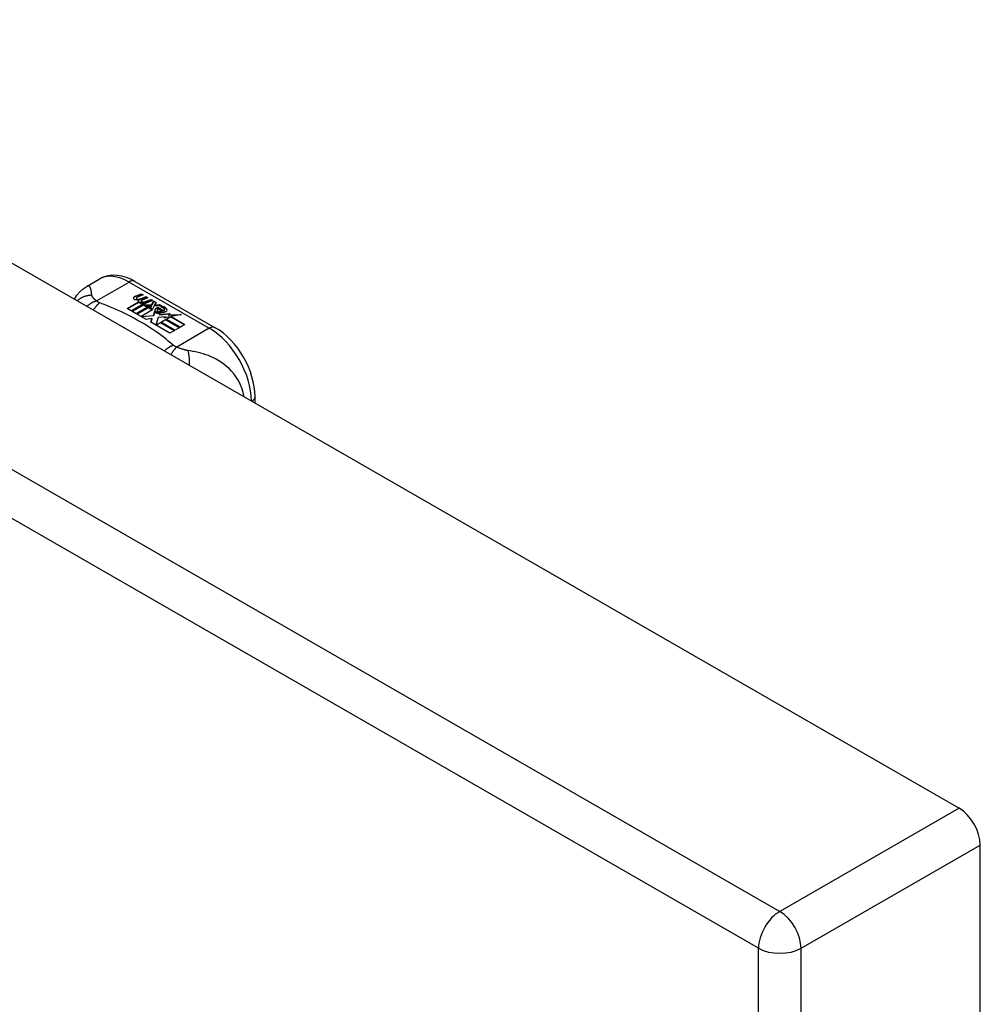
# Model space of a CAD drawing. Header units: inches. Extents: x 581 to 683, y 228 to 312.
# Tile 74 of 104: x 680.02 to 683.19, y 252.49 to 255.74. Entities that reach past the tile are written whole.
import ezdxf

# ---------------------------------------------------------------- set-up
doc = ezdxf.new("R2010")
doc.units = ezdxf.units.IN
doc.header["$MEASUREMENT"] = 0
doc.layers.add('Visible Edges(ANSI)', color=7, linetype='Continuous', lineweight=25)
doc.layers.add('Visible Tangent Edges(ANSI)', color=7, linetype='Continuous', lineweight=25)

msp = doc.modelspace()

# ---------------------------------------------------------------- linework, layer by layer
at = {"layer": 'Visible Edges(ANSI)'}
for p, q in [((632.4857, 282.2953), (683.1181, 253.138)), ((680.2457, 254.8587), (680.2858, 254.8818)), ((680.4037, 254.874), (680.6682, 254.7217)), ((680.405, 254.8255), (680.4243, 254.833)), ((680.4243, 254.8314), (680.405, 254.8239)), ((680.4305, 254.8294), (680.4114, 254.8217)), ((680.4243, 254.833), (680.4305, 254.8294)), ((680.4243, 254.833), (680.4243, 254.8314)), ((680.4289, 254.8288), (680.4243, 254.8314)), ((680.3774, 254.785), (680.4148, 254.8066)), ((680.4148, 254.8049), (680.3788, 254.7842)), ((680.4295, 254.7989), (680.3914, 254.7769)), ((680.3933, 254.7758), (680.4315, 254.7977)), ((680.4082, 254.8187), (680.4082, 254.8171)), ((680.4148, 254.8066), (680.4148, 254.8049)), ((680.4168, 254.816), (680.4168, 254.8144)), ((680.4168, 254.8144), (680.4168, 254.8127)), ((680.4268, 254.8037), (680.4237, 254.8022)), ((680.4237, 254.8022), (680.4295, 254.7989)), ((680.4237, 254.8022), (680.4237, 254.8006)), ((680.4281, 254.798), (680.4237, 254.8006)), ((680.424, 254.8096), (680.424, 254.808)), ((680.4267, 254.802), (680.4316, 254.8044)), ((680.4321, 254.7989), (680.4267, 254.802)), ((680.4464, 254.8203), (680.4272, 254.8126)), ((680.4277, 254.8189), (680.4402, 254.8239)), ((680.4402, 254.8223), (680.4277, 254.8172)), ((680.4277, 254.8189), (680.4277, 254.8172)), ((680.4316, 254.8027), (680.4283, 254.8011)), ((680.4316, 254.8044), (680.4303, 254.8052)), ((680.4315, 254.7977), (680.4419, 254.7917)), ((680.4315, 254.7977), (680.4315, 254.7961)), ((680.4316, 254.8044), (680.4316, 254.8027)), ((680.4624, 254.8111), (680.4321, 254.7989)), ((680.4348, 254.7973), (680.4587, 254.7979)), ((680.4425, 254.7929), (680.4348, 254.7973)), ((680.4587, 254.7963), (680.4375, 254.7958)), ((680.4402, 254.8239), (680.4464, 254.8203)), ((680.4402, 254.8239), (680.4402, 254.8223)), ((680.4447, 254.8196), (680.4402, 254.8223)), ((680.4437, 254.8097), (680.4561, 254.8147)), ((680.4561, 254.8131), (680.4437, 254.808)), ((680.4561, 254.8147), (680.4624, 254.8111)), ((680.4561, 254.8147), (680.4561, 254.8131)), ((680.4607, 254.8104), (680.4561, 254.8131)), ((680.4587, 254.7979), (680.4656, 254.8092)), ((680.4656, 254.8076), (680.4587, 254.7963)), ((680.4587, 254.7979), (680.4587, 254.7963)), ((680.4656, 254.8092), (680.4732, 254.8048)), ((680.4656, 254.8092), (680.4656, 254.8076)), ((680.4724, 254.8037), (680.4656, 254.8076)), ((680.4732, 254.8048), (680.4676, 254.7975)), ((680.4676, 254.7975), (680.4687, 254.7969)), ((680.4676, 254.7975), (680.4676, 254.7959)), ((680.4687, 254.7969), (680.4843, 254.7985)), ((680.4843, 254.7969), (680.4687, 254.7952)), ((680.4687, 254.7969), (680.4687, 254.7952)), ((680.4843, 254.7985), (680.4919, 254.7941)), ((680.4843, 254.7985), (680.4843, 254.7969)), ((680.4892, 254.794), (680.4843, 254.7969)), ((680.3914, 254.7769), (680.3774, 254.785)), ((680.4073, 254.7677), (680.3933, 254.7758)), ((680.4315, 254.7961), (680.3948, 254.7749)), ((680.4503, 254.7925), (680.4073, 254.7677)), ((680.4093, 254.7666), (680.4558, 254.7933)), ((680.4409, 254.7484), (680.4093, 254.7666)), ((680.4538, 254.7906), (680.4107, 254.7657)), ((680.4616, 254.7804), (680.4241, 254.7588)), ((680.4419, 254.7901), (680.4315, 254.7961)), ((680.4419, 254.7917), (680.4503, 254.7925)), ((680.4419, 254.7917), (680.4419, 254.7901)), ((680.447, 254.7905), (680.4419, 254.7901)), ((680.4574, 254.7943), (680.4425, 254.7929)), ((680.4558, 254.7933), (680.451, 254.7865)), ((680.451, 254.7865), (680.4616, 254.7804)), ((680.451, 254.7865), (680.451, 254.7848)), ((680.4602, 254.7795), (680.451, 254.7848)), ((680.4534, 254.7866), (680.4584, 254.7937)), ((680.4611, 254.7822), (680.4534, 254.7866)), ((680.4584, 254.7921), (680.4543, 254.7861)), ((680.4584, 254.7937), (680.4574, 254.7943)), ((680.4584, 254.7937), (680.4584, 254.7921)), ((680.4672, 254.7932), (680.4611, 254.7822)), ((680.4644, 254.7621), (680.4687, 254.7758)), ((680.4687, 254.7742), (680.4644, 254.7605)), ((680.4919, 254.7941), (680.4672, 254.7932)), ((680.4687, 254.7952), (680.4676, 254.7959)), ((680.4687, 254.7758), (680.4687, 254.7742)), ((680.4766, 254.779), (680.4766, 254.7774)), ((680.4802, 254.788), (680.4802, 254.7863)), ((680.4802, 254.788), (680.4974, 254.778)), ((680.4974, 254.7764), (680.4802, 254.7863)), ((680.4925, 254.776), (680.4812, 254.7825)), ((680.4867, 254.7699), (680.4845, 254.7649)), ((680.4845, 254.7649), (680.5201, 254.7683)), ((680.5176, 254.7665), (680.4845, 254.7633)), ((680.4845, 254.7649), (680.4845, 254.7633)), ((680.4889, 254.7894), (680.4932, 254.7919)), ((680.4932, 254.7903), (680.4909, 254.7889)), ((680.4925, 254.776), (680.4925, 254.7744)), ((680.4932, 254.7919), (680.4932, 254.7903)), ((680.4974, 254.778), (680.4974, 254.7764)), ((680.5008, 254.7813), (680.5008, 254.7796)), ((680.5201, 254.7683), (680.5143, 254.7639)), ((680.5143, 254.7639), (680.5568, 254.7646)), ((680.5143, 254.7639), (680.5143, 254.7623)), ((680.5568, 254.7646), (680.5226, 254.7584)), ((680.4241, 254.7588), (680.4644, 254.7621)), ((680.4241, 254.7588), (680.4241, 254.7581)), ((680.4644, 254.7605), (680.4255, 254.7572)), ((680.4597, 254.7517), (680.4409, 254.7484)), ((680.4557, 254.7399), (680.4597, 254.7517)), ((680.5188, 254.7035), (680.4557, 254.7399)), ((680.4597, 254.7501), (680.4562, 254.7396)), ((680.4597, 254.7517), (680.4597, 254.7501)), ((680.4644, 254.7621), (680.4644, 254.7605)), ((680.4805, 254.7551), (680.4725, 254.7305)), ((680.4725, 254.7305), (680.4874, 254.739)), ((680.4874, 254.7374), (680.4737, 254.7295)), ((680.5029, 254.7574), (680.4805, 254.7551)), ((680.4874, 254.739), (680.5339, 254.7122)), ((680.4874, 254.739), (680.4874, 254.7374)), ((680.5325, 254.7114), (680.4874, 254.7374)), ((680.4894, 254.7402), (680.5045, 254.7489)), ((680.5359, 254.7134), (680.4894, 254.7402)), ((680.5045, 254.7473), (680.4908, 254.7394)), ((680.5202, 254.7579), (680.4991, 254.7541)), ((680.4991, 254.7541), (680.5029, 254.7574)), ((680.5029, 254.7557), (680.5016, 254.7545)), ((680.5029, 254.7574), (680.5029, 254.7557)), ((680.5045, 254.7489), (680.551, 254.7221)), ((680.5045, 254.7489), (680.5045, 254.7473)), ((680.5496, 254.7213), (680.5045, 254.7473)), ((680.5066, 254.7501), (680.5202, 254.7579)), ((680.5532, 254.7233), (680.5066, 254.7501)), ((680.5202, 254.7563), (680.508, 254.7493)), ((680.5469, 254.7628), (680.5143, 254.7623)), ((680.5202, 254.7579), (680.5202, 254.7563)), ((680.5226, 254.7584), (680.5683, 254.732)), ((680.5226, 254.7584), (680.5226, 254.7567)), ((680.5669, 254.7312), (680.5226, 254.7567)), ((680.5683, 254.732), (680.5532, 254.7233)), ((680.4725, 254.7305), (680.4725, 254.7302)), ((680.5339, 254.7122), (680.5188, 254.7035)), ((680.551, 254.7221), (680.5359, 254.7134)), ((680.7992, 254.4734), (680.7992, 254.4948)), ((683.1881, 228.8149), (683.1881, 253.0168))]:
    msp.add_line(p, q, dxfattribs=at)
at = {"layer": 'Visible Edges(ANSI)', "flags": 128}
for points in [[(680.4037, 254.874), (680.3897, 254.8813), (680.3753, 254.8871), (680.3605, 254.8914), (680.3454, 254.8938), (680.3301, 254.8943), (680.3148, 254.8925), (680.2999, 254.8884), (680.2858, 254.8818)], [(680.2043, 254.816), (680.2121, 254.8285), (680.2218, 254.84), (680.2331, 254.8502), (680.2457, 254.8587)], [(680.7992, 254.4948), (680.7986, 254.5109), (680.7966, 254.5272), (680.7935, 254.5436), (680.7891, 254.5601), (680.7837, 254.5765), (680.7772, 254.5928), (680.7698, 254.6087), (680.7613, 254.6243), (680.7521, 254.6393), (680.742, 254.6538), (680.7312, 254.6675), (680.7197, 254.6804), (680.7076, 254.6924), (680.6949, 254.7033), (680.6818, 254.7131), (680.6682, 254.7217)]]:
    msp.add_lwpolyline(points, dxfattribs=at)
at = {"layer": 'Visible Edges(ANSI)'}
for centre, major_axis, ratio, start_param, end_param in [((680.4048, 254.8195), (-0.007, 0), 0.575862, 5.820233, 7.062977), ((680.4048, 254.8179), (-0.007, 0), 0.575862, 5.820233, 6.078955), ((680.4158, 254.8164), (0.0192, 0), 0.575862, 2.164208, 2.67864), ((680.4158, 254.8147), (-0.0192, 0), 0.575862, 5.305801, 5.820233), ((680.4115, 254.8233), (-0.0164, 0), 0.575862, 0.779792, 1.90155), ((680.4122, 254.8187), (-0.004, 0), 0.575862, 5.90879, 7.175095), ((680.4122, 254.8171), (-0.004, 0), 0.575862, 0, 0.89191), ((680.4161, 254.8178), (-0.0082, 0), 0.575862, 5.323118, 5.90879), ((680.415, 254.8207), (0.0084, 0), 0.575862, 4.033503, 4.932446), ((680.415, 254.8191), (-0.0084, 0), 0.575862, 0.89191, 1.767313), ((680.4202, 254.8104), (-0.00676, 0), 0.575862, 5.794367, 7.059467), ((680.4202, 254.8088), (-0.00676, 0), 0.575862, 5.794367, 6.071487), ((680.4312, 254.8071), (0.0192, 0), 0.575862, 2.419321, 2.652775), ((680.4312, 254.8054), (-0.0192, 0), 0.575862, 5.560914, 5.794367), ((680.4264, 254.8129), (0.016, 0), 0.575862, 3.905964, 4.740051), ((680.4264, 254.8113), (-0.016, 0), 0.575862, 0.764371, 1.402544), ((680.4268, 254.8142), (-0.016, 0), 0.575862, 0.776281, 1.787416), ((680.4095, 254.8333), (0.031, 0), 0.575862, 4.949028, 5.337665), ((680.4095, 254.8317), (-0.031, 0), 0.575862, 1.80809, 2.196072), ((680.428, 254.8096), (-0.004, 0), 0.575862, 5.908937, 7.173827), ((680.428, 254.808), (-0.004, 0), 0.575862, 0, 0.890642), ((680.4319, 254.8087), (-0.0082, 0), 0.575862, 5.323254, 5.908937), ((680.4308, 254.8116), (0.0084, 0), 0.575862, 4.032234, 4.932287), ((680.4308, 254.81), (-0.0084, 0), 0.575862, 0.890642, 1.484281), ((680.4308, 254.81), (-0.0084, 0), 0.575862, 1.514337, 1.790695), ((680.4259, 254.8243), (0.031, 0), 0.575862, 4.932287, 5.323254), ((680.4259, 254.8227), (-0.031, 0), 0.575862, 1.790695, 2.181662), ((680.4789, 254.7797), (-0.0101, 0), 0.575862, 5.913952, 6.982716), ((680.4874, 254.7826), (0.022, 0), 0.575862, 3.701478, 4.680599), ((680.4874, 254.7809), (-0.022, 0), 0.575862, 0.559885, 1.507168), ((680.4789, 254.7781), (-0.0101, 0), 0.575862, 5.913952, 6.142632), ((680.487, 254.7779), (-0.0188, 0), 0.575862, 5.081623, 5.913952), ((680.487, 254.7763), (-0.0188, 0), 0.575862, 5.081623, 5.913952), ((680.4874, 254.7826), (-0.0199, 0), 0.575862, 0.617996, 1.556283), ((680.483, 254.779), (-0.00637, 0), 0.575862, 4.999578, 6.390788), ((680.4839, 254.7791), (-0.0073, 0), 0.575862, 0.107602, 1.123637), ((680.483, 254.7774), (-0.00637, 0), 0.575862, 0, 0.107602), ((680.4839, 254.7774), (-0.0073, 0), 0.575862, 0.107602, 1.123637), ((680.4856, 254.7811), (0.0112, 0), 0.575862, 4.26523, 5.375571), ((680.4856, 254.7795), (0.0112, 0), 0.575862, 4.26523, 5.375571), ((680.4875, 254.7864), (-0.0265, 0), 0.575862, 1.556283, 2.296236), ((680.4811, 254.7786), (0.0205, 0), 0.575862, 0.343453, 1.17916), ((680.4744, 254.7712), (0.0405, 0), 0.575862, 0.638101, 1.087938), ((680.4744, 254.7696), (-0.0405, 0), 0.575862, 3.779694, 4.229531), ((680.4944, 254.7813), (0.0064, 0), 0.575862, 5.210263, 6.626638), ((680.4944, 254.7796), (0.0064, 0), 0.575862, 5.210263, 6.283185), ((680.4963, 254.7806), (0.0132, 0), 0.575862, 5.437829, 6.921287), ((680.4963, 254.779), (0.0132, 0), 0.575862, 0.108138, 0.638101), ((683.1181, 253.0571), (-0.0494, 0.0858), 0.578093, 3.928925, 5.499721)]:
    msp.add_ellipse(centre, major_axis=major_axis, ratio=ratio, start_param=start_param, end_param=end_param, dxfattribs=at)
at = {"layer": 'Visible Tangent Edges(ANSI)'}
for p, q in [((631.8953, 281.9553), (682.5276, 252.798)), ((682.4576, 252.6768), (631.8253, 281.834)), ((680.2765, 254.8102), (680.384, 254.8721)), ((680.384, 254.8721), (680.6485, 254.7198)), ((680.3986, 254.8213), (680.3986, 254.8197)), ((680.405, 254.8255), (680.405, 254.8239)), ((680.4097, 254.8169), (680.4097, 254.8153)), ((680.4143, 254.8123), (680.4143, 254.8106)), ((680.4255, 254.8078), (680.4255, 254.8062)), ((680.4326, 254.8069), (680.4326, 254.8052)), ((680.4437, 254.8097), (680.4437, 254.808)), ((680.4694, 254.7818), (680.4694, 254.7802)), ((680.4766, 254.7786), (680.4766, 254.777)), ((680.4807, 254.7753), (680.4807, 254.7736)), ((680.5069, 254.7851), (680.5069, 254.7835)), ((680.6485, 254.7198), (680.541, 254.6579)), ((683.1181, 253.138), (682.5276, 252.798)), ((682.5976, 252.6768), (683.1881, 253.0168)), ((682.4576, 228.3793), (682.4576, 252.6768)), ((682.5976, 228.3793), (682.5976, 252.6768))]:
    msp.add_line(p, q, dxfattribs=at)
at = {"layer": 'Visible Tangent Edges(ANSI)', "flags": 128}
for points in [[(680.2616, 254.8285), (680.2613, 254.831), (680.261, 254.8333), (680.2607, 254.8356), (680.2604, 254.8379), (680.2601, 254.84), (680.2597, 254.842), (680.2594, 254.844), (680.259, 254.8459), (680.2586, 254.8477), (680.2581, 254.8494), (680.2576, 254.851), (680.2571, 254.8525), (680.2565, 254.8539), (680.2558, 254.8551), (680.2551, 254.8563), (680.2543, 254.8573), (680.2535, 254.8582), (680.2526, 254.8588), (680.2516, 254.8594), (680.2506, 254.8597), (680.2495, 254.8598), (680.2483, 254.8597), (680.247, 254.8593), (680.2457, 254.8587)], [(680.2616, 254.8285), (680.2595, 254.8285), (680.2574, 254.8284), (680.2553, 254.8282), (680.2532, 254.828), (680.2511, 254.8277), (680.249, 254.8273), (680.2469, 254.8269), (680.2447, 254.8265), (680.2426, 254.8259), (680.2405, 254.8253), (680.2384, 254.8247), (680.2364, 254.824), (680.2343, 254.8232), (680.2323, 254.8224), (680.2302, 254.8215), (680.2282, 254.8205), (680.2263, 254.8195), (680.2243, 254.8184), (680.2224, 254.8172), (680.2206, 254.816), (680.2187, 254.8148), (680.2169, 254.8135), (680.2152, 254.8121), (680.2135, 254.8107)], [(680.2765, 254.8102), (680.2752, 254.8098), (680.274, 254.8093), (680.2727, 254.8088), (680.2714, 254.8083), (680.2701, 254.8077), (680.2688, 254.8072), (680.2675, 254.8066), (680.2662, 254.8059), (680.2649, 254.8053), (680.2636, 254.8046), (680.2623, 254.8039), (680.261, 254.8032), (680.2597, 254.8024), (680.2584, 254.8016), (680.2571, 254.8008), (680.2558, 254.7999), (680.2545, 254.7991), (680.2532, 254.7981), (680.2519, 254.7972), (680.2507, 254.7963), (680.2494, 254.7953), (680.2481, 254.7943), (680.2469, 254.7932), (680.2456, 254.7922)], [(680.2765, 254.8102), (680.2754, 254.8111), (680.2743, 254.812), (680.2732, 254.8129), (680.2722, 254.8138), (680.2712, 254.8147), (680.2702, 254.8155), (680.2693, 254.8164), (680.2685, 254.8173), (680.2676, 254.8181), (680.2669, 254.8189), (680.2661, 254.8198), (680.2654, 254.8206), (680.2648, 254.8214), (680.2643, 254.8221), (680.2639, 254.8228), (680.2635, 254.8234), (680.2631, 254.8241), (680.2628, 254.8248), (680.2625, 254.8254), (680.2622, 254.826), (680.262, 254.8267), (680.2618, 254.8273), (680.2617, 254.8279), (680.2616, 254.8285)], [(680.2869, 254.8037), (680.2861, 254.803), (680.2852, 254.8023), (680.2844, 254.8015), (680.2836, 254.8008), (680.2827, 254.8), (680.2819, 254.7992), (680.2811, 254.7983), (680.2802, 254.7975), (680.2794, 254.7966), (680.2785, 254.7956), (680.2777, 254.7947), (680.2768, 254.7937), (680.276, 254.7927), (680.2751, 254.7917), (680.2743, 254.7906), (680.2734, 254.7895), (680.2726, 254.7884), (680.2718, 254.7873), (680.2709, 254.7861), (680.2701, 254.7849), (680.2693, 254.7837), (680.2684, 254.7825), (680.2676, 254.7812), (680.2668, 254.78)], [(680.2869, 254.8037), (680.2864, 254.8039), (680.2859, 254.8041), (680.2854, 254.8043), (680.2849, 254.8045), (680.2844, 254.8048), (680.2839, 254.805), (680.2835, 254.8052), (680.283, 254.8055), (680.2826, 254.8057), (680.2821, 254.806), (680.2817, 254.8062), (680.2813, 254.8065), (680.2808, 254.8068), (680.2804, 254.807), (680.28, 254.8073), (680.2796, 254.8076), (680.2792, 254.8079), (680.2788, 254.8082), (680.2784, 254.8085), (680.278, 254.8089), (680.2776, 254.8092), (680.2772, 254.8095), (680.2769, 254.8098), (680.2765, 254.8102)], [(680.5297, 254.6639), (680.5216, 254.6707), (680.5135, 254.6776), (680.5052, 254.6844), (680.4966, 254.6911), (680.4879, 254.6977), (680.4789, 254.7042), (680.4698, 254.7106), (680.4604, 254.7169), (680.4509, 254.7231), (680.4412, 254.7292), (680.4313, 254.7353), (680.4211, 254.7412), (680.4109, 254.747), (680.4004, 254.7527), (680.3898, 254.7583), (680.379, 254.7638), (680.368, 254.7692), (680.3569, 254.7745), (680.3456, 254.7796), (680.3341, 254.7847), (680.3225, 254.7896), (680.3107, 254.7944), (680.2988, 254.799), (680.2869, 254.8037)], [(680.5297, 254.6639), (680.5285, 254.6634), (680.5273, 254.6629), (680.5261, 254.6623), (680.5249, 254.6618), (680.5237, 254.6612), (680.5225, 254.6606), (680.5213, 254.66), (680.5201, 254.6593), (680.5189, 254.6586), (680.5177, 254.6579), (680.5164, 254.6572), (680.5152, 254.6564), (680.5139, 254.6557), (680.5127, 254.6549), (680.5115, 254.654), (680.5102, 254.6532), (680.509, 254.6523), (680.5078, 254.6514), (680.5065, 254.6504), (680.5053, 254.6495), (680.5041, 254.6485), (680.5028, 254.6475), (680.5016, 254.6465), (680.5004, 254.6454)], [(680.541, 254.6579), (680.5402, 254.6572), (680.5395, 254.6564), (680.5387, 254.6556), (680.538, 254.6548), (680.5372, 254.6539), (680.5364, 254.6531), (680.5357, 254.6522), (680.5349, 254.6512), (680.5341, 254.6503), (680.5333, 254.6493), (680.5325, 254.6483), (680.5317, 254.6473), (680.5309, 254.6462), (680.5301, 254.6452), (680.5293, 254.644), (680.5285, 254.6429), (680.5277, 254.6418), (680.5269, 254.6406), (680.526, 254.6394), (680.5252, 254.6381), (680.5244, 254.6369), (680.5236, 254.6356), (680.5228, 254.6343), (680.522, 254.633)], [(680.541, 254.6579), (680.5404, 254.6581), (680.5398, 254.6583), (680.5392, 254.6585), (680.5387, 254.6587), (680.5381, 254.659), (680.5376, 254.6592), (680.537, 254.6594), (680.5365, 254.6597), (680.536, 254.6599), (680.5355, 254.6601), (680.535, 254.6604), (680.5346, 254.6606), (680.5341, 254.6609), (680.5337, 254.6611), (680.5332, 254.6614), (680.5328, 254.6616), (680.5324, 254.6619), (680.532, 254.6622), (680.5316, 254.6624), (680.5312, 254.6627), (680.5308, 254.663), (680.5304, 254.6633), (680.53, 254.6636), (680.5297, 254.6639)], [(680.5777, 254.6465), (680.5763, 254.6467), (680.575, 254.647), (680.5736, 254.6472), (680.5723, 254.6475), (680.5709, 254.6478), (680.5695, 254.6481), (680.5681, 254.6485), (680.5667, 254.6488), (680.5653, 254.6492), (680.5639, 254.6496), (680.5624, 254.65), (680.5608, 254.6505), (680.5591, 254.6511), (680.5574, 254.6516), (680.5558, 254.6522), (680.5541, 254.6528), (680.5524, 254.6534), (680.5507, 254.654), (680.5491, 254.6546), (680.5474, 254.6553), (680.5458, 254.6559), (680.5442, 254.6566), (680.5426, 254.6572), (680.541, 254.6579)], [(680.7633, 254.494), (680.7604, 254.5082), (680.7561, 254.522), (680.7507, 254.5351), (680.7444, 254.5473), (680.7374, 254.5586), (680.7299, 254.5689), (680.722, 254.5782), (680.7138, 254.5867), (680.7054, 254.5943), (680.6969, 254.6012), (680.6884, 254.6073), (680.6798, 254.6128), (680.6712, 254.6177), (680.6626, 254.6221), (680.6541, 254.626), (680.6455, 254.6295), (680.637, 254.6326), (680.6285, 254.6354), (680.6201, 254.6378), (680.6116, 254.64), (680.6032, 254.6419), (680.5947, 254.6437), (680.5861, 254.6452), (680.5777, 254.6465)], [(680.5777, 254.6465), (680.5781, 254.645), (680.5785, 254.6435), (680.5788, 254.6419), (680.5792, 254.6402), (680.5796, 254.6385), (680.5799, 254.6368), (680.5802, 254.635), (680.5805, 254.6331), (680.5808, 254.6312), (680.5811, 254.6292), (680.5813, 254.6273), (680.5815, 254.6252), (680.5817, 254.6231), (680.5819, 254.621), (680.582, 254.6189), (680.5822, 254.6167), (680.5823, 254.6145), (680.5824, 254.6122), (680.5824, 254.6099), (680.5824, 254.6076), (680.5825, 254.6053), (680.5824, 254.603), (680.5824, 254.6006), (680.5823, 254.5983)]]:
    msp.add_lwpolyline(points, dxfattribs=at)
at = {"layer": 'Visible Tangent Edges(ANSI)'}
for centre, major_axis, ratio, start_param, end_param in [((680.384, 254.7112), (-0.0982, 0.1706), 0.578093, 5.499721, 6.283185), ((680.384, 254.8399), (0.0196, 0.0341), 0.578093, 0, 0.783464), ((680.6485, 254.6876), (0.0196, 0.0341), 0.578093, 0, 0.783464), ((680.6485, 254.5589), (0.0982, -0.1706), 0.578093, 0.795218, 2.358128), ((680.7599, 254.4948), (0.0394, 0), 0.575862, 5.537379, 6.283185), ((682.5276, 252.7171), (0.0494, 0.0858), 0.578093, 0.783464, 2.354261), ((682.5276, 252.7171), (-0.0494, 0.0858), 0.578093, 3.928925, 5.499721), ((682.5276, 252.7171), (-0.099, 0), 0.575862, 0.785398, 2.356194)]:
    msp.add_ellipse(centre, major_axis=major_axis, ratio=ratio, start_param=start_param, end_param=end_param, dxfattribs=at)

doc.saveas('drawing.dxf')
